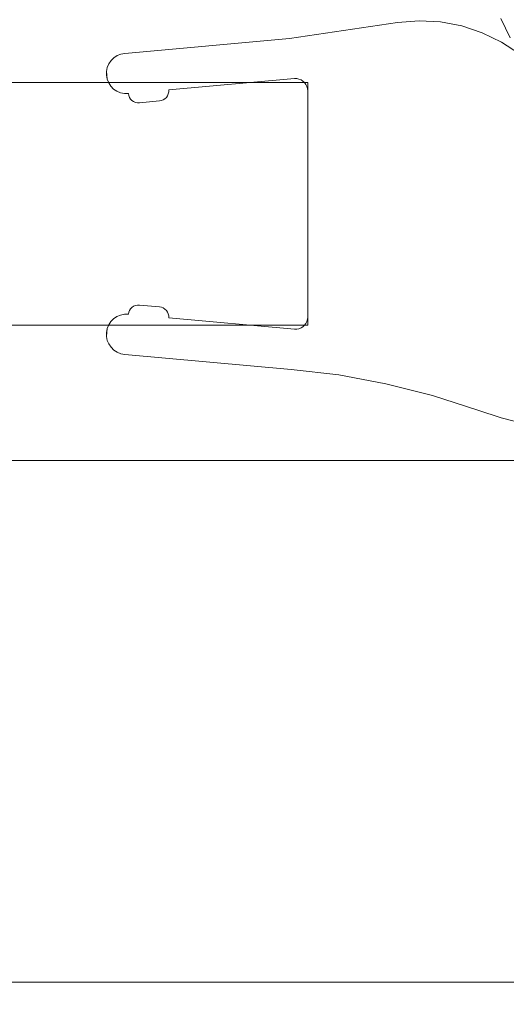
# Model space of a CAD drawing. Extents: x 0 to 804, y -801 to 0.
# Tile 5 of 11: x 742 to 754, y -776 to -751. Entities that reach past the tile are written whole.
import ezdxf

# ---------------------------------------------------------------- set-up
doc = ezdxf.new("R2010")
doc.units = 0
doc.header["$MEASUREMENT"] = 0
for name, color, linetype in [('REA_CHROM', 251, 'Continuous'), ('REA_SZKLO', 252, 'Continuous'), ('REA_USZCZELKA', 179, 'Continuous')]:
    doc.layers.add(name, color=color, linetype=linetype)

msp = doc.modelspace()

# ---------------------------------------------------------------- linework, layer by layer
at = {"layer": 'REA_CHROM', "lineweight": 0}
for points, invisible_edges in [([(48, -761.776, 1861.763), (48, -761.776, 1897.659), (759.974, -761.776, 1897.659), (759.974, -761.776, 1861.763)], 15), ([(48, -761.776, 1861.763), (759.974, -761.776, 1861.763), (760.523, -762.325, 1860.312), (48, -762.325, 1860.312)], 11), ([(759.974, -761.776, 1897.659), (48, -761.776, 1897.659), (48, -762.325, 1899.11), (760.523, -762.325, 1899.11)], 11), ([(48, -761.776, 2.052), (48, -761.776, 37.948), (759.974, -761.776, 37.948), (759.974, -761.776, 2.052)], 15), ([(48, -761.776, 2.052), (759.974, -761.776, 2.052), (760.523, -762.325, 0.601), (48, -762.325, 0.601)], 11), ([(759.974, -761.776, 37.948), (48, -761.776, 37.948), (48, -762.325, 39.399), (760.523, -762.325, 39.399)], 11), ([(48, -762.325, 1860.312), (760.523, -762.325, 1860.312), (761.848, -763.65, 1859.711), (48, -763.65, 1859.711)], 15), ([(760.523, -762.325, 1899.11), (48, -762.325, 1899.11), (48, -763.65, 1899.711), (761.848, -763.65, 1899.711)], 15), ([(48, -762.325, 0.601), (760.523, -762.325, 0.601), (761.848, -763.65), (48, -763.65)], 15), ([(760.523, -762.325, 39.399), (48, -762.325, 39.399), (48, -763.65, 40), (761.848, -763.65, 40)], 15), ([(761.848, -763.65, 1899.711), (48, -763.65, 1899.711), (48, -773.902, 1899.711), (772.1, -773.902, 1899.711)], 15), ([(772.1, -773.902, 1859.711), (48, -773.902, 1859.711), (48, -763.65, 1859.711), (761.848, -763.65, 1859.711)], 15), ([(761.848, -763.65, 40), (48, -763.65, 40), (48, -773.902, 40), (772.1, -773.902, 40)], 15), ([(48, -763.65), (761.848, -763.65), (772.1, -773.902), (48, -773.902)], 15), ([(48, -773.902, 1859.711), (772.1, -773.902, 1859.711), (773.425, -775.227, 1860.312), (48, -775.227, 1860.312)], 11), ([(772.1, -773.902, 1899.711), (48, -773.902, 1899.711), (48, -775.227, 1899.11), (773.425, -775.227, 1899.11)], 11), ([(48, -773.902), (772.1, -773.902), (773.425, -775.227, 0.601), (48, -775.227, 0.601)], 11), ([(772.1, -773.902, 40), (48, -773.902, 40), (48, -775.227, 39.399), (773.425, -775.227, 39.399)], 11), ([(48, -775.227, 1860.312), (773.425, -775.227, 1860.312), (773.974, -775.776, 1861.763), (48, -775.776, 1861.763)], 15), ([(773.425, -775.227, 1899.11), (48, -775.227, 1899.11), (48, -775.776, 1897.659), (773.974, -775.776, 1897.659)], 15), ([(48, -775.227, 0.601), (773.425, -775.227, 0.601), (773.974, -775.776, 2.052), (48, -775.776, 2.052)], 15), ([(773.425, -775.227, 39.399), (48, -775.227, 39.399), (48, -775.776, 37.948), (773.974, -775.776, 37.948)], 15), ([(773.974, -775.776, 1861.763), (773.974, -775.776, 1897.659), (48, -775.776, 1897.659), (48, -775.776, 1861.763)], 11), ([(773.974, -775.776, 2.052), (773.974, -775.776, 37.948), (48, -775.776, 37.948), (48, -775.776, 2.052)], 11)]:
    msp.add_3dface(points, dxfattribs=dict(at, invisible_edges=invisible_edges))
at = {"layer": 'REA_SZKLO', "lineweight": 0}
msp.add_3dface([(342.399, -758.976, 1859.711), (748.972, -758.976, 1859.711), (748.972, -752.976, 1859.711), (342.399, -752.976, 1859.711)], dxfattribs=at)
for points, invisible_edges in [([(748.972, -752.976, 1859.711), (748.972, -752.976, 40), (342.399, -752.976, 40), (342.399, -752.976, 1859.711)], 13), ([(748.972, -752.976, 40), (748.972, -758.976, 40), (342.399, -758.976, 40), (342.399, -752.976, 40)], 15), ([(748.972, -758.976, 40), (748.972, -752.976, 40), (748.972, -752.976, 1859.711), (748.972, -758.976, 1859.711)], 12), ([(342.399, -758.976, 1859.711), (342.399, -758.976, 40), (748.972, -758.976, 40), (748.972, -758.976, 1859.711)], 9)]:
    msp.add_3dface(points, dxfattribs=dict(at, invisible_edges=invisible_edges))
at = {"layer": 'REA_USZCZELKA', "lineweight": 0}
for points, invisible_edges in [([(753.978, -751.87, 40), (753.745, -751.391, 40), (763.084, -751.287, 40), (763.271, -751.857, 40)], 10), ([(753.978, -751.87, 1859.711), (763.271, -751.857, 1859.711), (763.084, -751.287, 1859.711), (753.745, -751.391, 1859.711)], 5), ([(753.745, -751.391, 40), (753.978, -751.87, 40), (753.978, -751.87, 1859.711), (753.745, -751.391, 1859.711)], 15), ([(745.534, -753.158, 40), (748.518, -751.885, 40), (751.195, -751.489, 40), (745.534, -753.158, 40)], 13), ([(748.645, -752.877, 40), (745.534, -753.158, 40), (751.195, -751.489, 40), (748.645, -752.877, 40)], 14), ([(745.534, -753.158, 1859.711), (751.195, -751.489, 1859.711), (748.518, -751.885, 1859.711), (745.534, -753.158, 1859.711)], 13), ([(751.195, -751.489, 1859.711), (745.534, -753.158, 1859.711), (748.645, -752.877, 1859.711), (751.195, -751.489, 1859.711)], 13), ([(751.195, -751.489, 1859.711), (751.195, -751.489, 40), (748.518, -751.885, 40), (748.518, -751.885, 1859.711)], 15), ([(751.195, -751.489, 40), (748.7, -752.877, 40), (748.645, -752.877, 40), (751.195, -751.489, 40)], 15), ([(751.195, -751.489, 1859.711), (748.645, -752.877, 1859.711), (748.7, -752.877, 1859.711), (751.195, -751.489, 1859.711)], 15), ([(751.195, -751.489, 40), (748.755, -752.888, 40), (748.7, -752.877, 40), (751.195, -751.489, 40)], 13), ([(751.195, -751.489, 1859.711), (748.7, -752.877, 1859.711), (748.755, -752.888, 1859.711), (751.195, -751.489, 1859.711)], 13), ([(751.195, -751.489, 40), (748.806, -752.908, 40), (748.755, -752.888, 40), (751.195, -751.489, 40)], 13), ([(751.195, -751.489, 1859.711), (748.755, -752.888, 1859.711), (748.806, -752.908, 1859.711), (751.195, -751.489, 1859.711)], 13), ([(751.195, -751.489, 40), (748.853, -752.937, 40), (748.806, -752.908, 40), (751.195, -751.489, 40)], 13), ([(751.195, -751.489, 1859.711), (748.806, -752.908, 1859.711), (748.853, -752.937, 1859.711), (751.195, -751.489, 1859.711)], 15), ([(751.195, -751.489, 40), (748.894, -752.974, 40), (748.853, -752.937, 40), (751.195, -751.489, 40)], 13), ([(751.195, -751.489, 1859.711), (748.853, -752.937, 1859.711), (748.894, -752.974, 1859.711), (751.195, -751.489, 1859.711)], 15), ([(751.195, -751.489, 40), (748.927, -753.018, 40), (748.894, -752.974, 40), (751.195, -751.489, 40)], 13), ([(751.195, -751.489, 1859.711), (748.894, -752.974, 1859.711), (748.927, -753.018, 1859.711), (751.195, -751.489, 1859.711)], 13), ([(751.195, -751.489, 40), (748.952, -753.068, 40), (748.927, -753.018, 40), (751.195, -751.489, 40)], 13), ([(751.195, -751.489, 1859.711), (748.927, -753.018, 1859.711), (748.952, -753.068, 1859.711), (751.195, -751.489, 1859.711)], 13), ([(751.195, -751.489, 40), (748.967, -753.121, 40), (748.952, -753.068, 40), (751.195, -751.489, 40)], 13), ([(751.195, -751.489, 1859.711), (748.952, -753.068, 1859.711), (748.967, -753.121, 1859.711), (751.195, -751.489, 1859.711)], 15), ([(751.195, -751.489, 40), (748.972, -753.176, 40), (748.967, -753.121, 40), (751.195, -751.489, 40)], 15), ([(751.195, -751.489, 1859.711), (748.967, -753.121, 1859.711), (748.972, -753.176, 1859.711), (751.195, -751.489, 1859.711)], 15), ([(751.195, -751.489, 40), (749.737, -760.208, 40), (748.972, -758.776, 40), (751.195, -751.489, 40)], 15), ([(751.195, -751.489, 40), (748.972, -758.776, 40), (748.972, -753.176, 40), (751.195, -751.489, 40)], 13), ([(748.972, -758.776, 1859.711), (749.737, -760.208, 1859.711), (751.195, -751.489, 1859.711), (748.972, -758.776, 1859.711)], 15), ([(748.972, -753.176, 1859.711), (748.972, -758.776, 1859.711), (751.195, -751.489, 1859.711), (748.972, -753.176, 1859.711)], 15), ([(751.195, -751.489, 40), (750.903, -760.423, 40), (749.737, -760.208, 40), (751.195, -751.489, 40)], 15), ([(750.903, -760.423, 1859.711), (751.195, -751.489, 1859.711), (749.737, -760.208, 1859.711), (750.903, -760.423, 1859.711)], 15), ([(751.195, -751.489, 40), (751.725, -751.446, 40), (752.053, -760.713, 40), (750.903, -760.423, 40)], 14), ([(750.903, -760.423, 1859.711), (752.053, -760.713, 1859.711), (751.725, -751.446, 1859.711), (751.195, -751.489, 1859.711)], 15), ([(751.195, -751.489, 40), (751.195, -751.489, 1859.711), (751.725, -751.446, 1859.711), (751.725, -751.446, 40)], 13), ([(752.257, -751.474, 40), (752.053, -760.713, 40), (751.725, -751.446, 40), (752.257, -751.474, 40)], 11), ([(751.725, -751.446, 40), (751.725, -751.446, 1859.711), (752.257, -751.474, 1859.711), (752.257, -751.474, 40)], 13), ([(752.257, -751.474, 1859.711), (751.725, -751.446, 1859.711), (752.053, -760.713, 1859.711), (752.257, -751.474, 1859.711)], 15), ([(752.78, -751.573, 40), (753.181, -761.079, 40), (752.053, -760.713, 40), (752.257, -751.474, 40)], 15), ([(752.78, -751.573, 1859.711), (752.257, -751.474, 1859.711), (752.053, -760.713, 1859.711), (753.181, -761.079, 1859.711)], 15), ([(752.257, -751.474, 40), (752.257, -751.474, 1859.711), (752.78, -751.573, 1859.711), (752.78, -751.573, 40)], 5), ([(753.285, -751.74, 40), (753.181, -761.079, 40), (752.78, -751.573, 40), (753.285, -751.74, 40)], 11), ([(752.78, -751.573, 40), (752.78, -751.573, 1859.711), (753.285, -751.74, 1859.711), (753.285, -751.74, 40)], 13), ([(753.285, -751.74, 1859.711), (752.78, -751.573, 1859.711), (753.181, -761.079, 1859.711), (753.285, -751.74, 1859.711)], 15), ([(745.534, -753.158, 40), (744.448, -752.252, 40), (748.518, -751.885, 40), (745.534, -753.158, 40)], 13), ([(748.518, -751.885, 1859.711), (748.518, -751.885, 40), (744.448, -752.252, 40), (744.448, -752.252, 1859.711)], 7), ([(745.534, -753.158, 1859.711), (748.518, -751.885, 1859.711), (744.448, -752.252, 1859.711), (745.534, -753.158, 1859.711)], 15), ([(753.764, -751.973, 40), (753.751, -761.265, 40), (753.181, -761.079, 40), (753.285, -751.74, 40)], 5), ([(753.764, -751.973, 1859.711), (753.285, -751.74, 1859.711), (753.181, -761.079, 1859.711), (753.751, -761.265, 1859.711)], 10), ([(753.285, -751.74, 40), (753.285, -751.74, 1859.711), (753.764, -751.973, 1859.711), (753.764, -751.973, 40)], 15), ([(754.208, -752.267, 1859.711), (753.764, -751.973, 1859.711), (753.751, -761.265, 1859.711), (754.33, -761.417, 1859.711)], 15), ([(754.208, -752.267, 40), (754.33, -761.417, 40), (753.751, -761.265, 40), (753.764, -751.973, 40)], 15), ([(753.764, -751.973, 40), (753.764, -751.973, 1859.711), (754.208, -752.267, 1859.711), (754.208, -752.267, 40)], 5), ([(744.179, -752.361, 40), (744.173, -753.134, 40), (744.104, -753.064, 40), (744.179, -752.361, 40)], 13), ([(744.109, -752.43, 40), (744.179, -752.361, 40), (744.104, -753.064, 40), (744.109, -752.43, 40)], 14), ([(744.179, -752.361, 1859.711), (744.109, -752.43, 1859.711), (744.104, -753.064, 1859.711), (744.179, -752.361, 1859.711)], 15), ([(744.179, -752.361, 1859.711), (744.104, -753.064, 1859.711), (744.173, -753.134, 1859.711), (744.179, -752.361, 1859.711)], 15), ([(744.109, -752.43, 40), (744.109, -752.43, 1859.711), (744.179, -752.361, 1859.711), (744.179, -752.361, 40)], 12), ([(744.261, -752.308, 1859.711), (744.179, -752.361, 1859.711), (744.173, -753.134, 1859.711), (744.254, -753.189, 1859.711)], 11), ([(744.261, -752.308, 40), (744.254, -753.189, 40), (744.173, -753.134, 40), (744.179, -752.361, 40)], 13), ([(744.179, -752.361, 40), (744.179, -752.361, 1859.711), (744.261, -752.308, 1859.711), (744.261, -752.308, 40)], 5), ([(744.352, -752.271, 1859.711), (744.261, -752.308, 1859.711), (744.254, -753.189, 1859.711), (744.344, -753.228, 1859.711)], 14), ([(744.352, -752.271, 40), (744.344, -753.228, 40), (744.254, -753.189, 40), (744.261, -752.308, 40)], 7), ([(744.261, -752.308, 40), (744.261, -752.308, 1859.711), (744.352, -752.271, 1859.711), (744.352, -752.271, 40)], 15), ([(744.352, -752.271, 1859.711), (744.344, -753.228, 1859.711), (744.44, -753.248, 1859.711), (744.448, -752.252, 1859.711)], 13), ([(744.44, -753.248, 40), (744.344, -753.228, 40), (744.352, -752.271, 40), (744.448, -752.252, 40)], 15), ([(744.352, -752.271, 40), (744.352, -752.271, 1859.711), (744.448, -752.252, 1859.711), (744.448, -752.252, 40)], 5), ([(744.448, -752.252, 40), (744.538, -753.248, 40), (744.44, -753.248, 40), (744.448, -752.252, 40)], 15), ([(744.448, -752.252, 1859.711), (744.44, -753.248, 1859.711), (744.538, -753.248, 1859.711), (744.448, -752.252, 1859.711)], 15), ([(744.448, -752.252, 40), (744.81, -753.475, 40), (744.761, -753.474, 40), (744.448, -752.252, 40)], 15), ([(744.448, -752.252, 40), (745.308, -753.43, 40), (744.81, -753.475, 40), (744.448, -752.252, 40)], 13), ([(744.448, -752.252, 40), (745.356, -753.421, 40), (745.308, -753.43, 40), (744.448, -752.252, 40)], 13), ([(744.448, -752.252, 40), (745.401, -753.402, 40), (745.356, -753.421, 40), (744.448, -752.252, 40)], 15), ([(744.448, -752.252, 40), (745.442, -753.375, 40), (745.401, -753.402, 40), (744.448, -752.252, 40)], 15), ([(744.448, -752.252, 40), (745.477, -753.341, 40), (745.442, -753.375, 40), (744.448, -752.252, 40)], 15), ([(744.448, -752.252, 40), (745.505, -753.301, 40), (745.477, -753.341, 40), (744.448, -752.252, 40)], 15), ([(744.448, -752.252, 40), (745.524, -753.255, 40), (745.505, -753.301, 40), (744.448, -752.252, 40)], 15), ([(744.448, -752.252, 40), (745.534, -753.207, 40), (745.524, -753.255, 40), (744.448, -752.252, 40)], 13), ([(744.448, -752.252, 40), (745.534, -753.158, 40), (745.534, -753.207, 40), (744.448, -752.252, 40)], 15), ([(744.448, -752.252, 40), (744.548, -753.296, 40), (744.538, -753.248, 40), (744.448, -752.252, 40)], 13), ([(744.448, -752.252, 40), (744.566, -753.342, 40), (744.548, -753.296, 40), (744.448, -752.252, 40)], 15), ([(744.448, -752.252, 40), (744.593, -753.383, 40), (744.566, -753.342, 40), (744.448, -752.252, 40)], 15), ([(744.448, -752.252, 40), (744.627, -753.418, 40), (744.593, -753.383, 40), (744.448, -752.252, 40)], 13), ([(744.448, -752.252, 40), (744.668, -753.445, 40), (744.627, -753.418, 40), (744.448, -752.252, 40)], 13), ([(744.448, -752.252, 40), (744.713, -753.464, 40), (744.668, -753.445, 40), (744.448, -752.252, 40)], 13), ([(744.448, -752.252, 40), (744.761, -753.474, 40), (744.713, -753.464, 40), (744.448, -752.252, 40)], 15), ([(745.534, -753.207, 1859.711), (745.534, -753.158, 1859.711), (744.448, -752.252, 1859.711), (745.534, -753.207, 1859.711)], 15), ([(744.448, -752.252, 1859.711), (745.524, -753.255, 1859.711), (745.534, -753.207, 1859.711), (744.448, -752.252, 1859.711)], 15), ([(744.448, -752.252, 1859.711), (745.505, -753.301, 1859.711), (745.524, -753.255, 1859.711), (744.448, -752.252, 1859.711)], 15), ([(744.448, -752.252, 1859.711), (745.477, -753.341, 1859.711), (745.505, -753.301, 1859.711), (744.448, -752.252, 1859.711)], 15), ([(744.448, -752.252, 1859.711), (745.442, -753.375, 1859.711), (745.477, -753.341, 1859.711), (744.448, -752.252, 1859.711)], 15), ([(744.448, -752.252, 1859.711), (745.401, -753.402, 1859.711), (745.442, -753.375, 1859.711), (744.448, -752.252, 1859.711)], 15), ([(744.448, -752.252, 1859.711), (745.356, -753.421, 1859.711), (745.401, -753.402, 1859.711), (744.448, -752.252, 1859.711)], 15), ([(744.448, -752.252, 1859.711), (745.308, -753.43, 1859.711), (745.356, -753.421, 1859.711), (744.448, -752.252, 1859.711)], 15), ([(744.448, -752.252, 1859.711), (744.81, -753.475, 1859.711), (745.308, -753.43, 1859.711), (744.448, -752.252, 1859.711)], 15), ([(744.448, -752.252, 1859.711), (744.761, -753.474, 1859.711), (744.81, -753.475, 1859.711), (744.448, -752.252, 1859.711)], 15), ([(744.448, -752.252, 1859.711), (744.713, -753.464, 1859.711), (744.761, -753.474, 1859.711), (744.448, -752.252, 1859.711)], 15), ([(744.448, -752.252, 1859.711), (744.668, -753.445, 1859.711), (744.713, -753.464, 1859.711), (744.448, -752.252, 1859.711)], 15), ([(744.448, -752.252, 1859.711), (744.627, -753.418, 1859.711), (744.668, -753.445, 1859.711), (744.448, -752.252, 1859.711)], 13), ([(744.448, -752.252, 1859.711), (744.593, -753.383, 1859.711), (744.627, -753.418, 1859.711), (744.448, -752.252, 1859.711)], 15), ([(744.448, -752.252, 1859.711), (744.566, -753.342, 1859.711), (744.593, -753.383, 1859.711), (744.448, -752.252, 1859.711)], 15), ([(744.448, -752.252, 1859.711), (744.548, -753.296, 1859.711), (744.566, -753.342, 1859.711), (744.448, -752.252, 1859.711)], 15), ([(744.448, -752.252, 1859.711), (744.538, -753.248, 1859.711), (744.548, -753.296, 1859.711), (744.448, -752.252, 1859.711)], 15), ([(744.016, -752.601, 40), (744.014, -752.892, 40), (743.996, -752.697, 40), (744.016, -752.601, 40)], 11), ([(743.996, -752.697, 40), (743.996, -752.697, 1859.711), (744.016, -752.601, 1859.711), (744.016, -752.601, 40)], 13), ([(744.016, -752.601, 1859.711), (743.996, -752.697, 1859.711), (744.014, -752.892, 1859.711), (744.016, -752.601, 1859.711)], 15), ([(744.054, -752.511, 40), (744.051, -752.983, 40), (744.014, -752.892, 40), (744.054, -752.511, 40)], 13), ([(744.016, -752.601, 40), (744.054, -752.511, 40), (744.014, -752.892, 40), (744.016, -752.601, 40)], 14), ([(744.054, -752.511, 1859.711), (744.016, -752.601, 1859.711), (744.014, -752.892, 1859.711), (744.054, -752.511, 1859.711)], 15), ([(744.054, -752.511, 1859.711), (744.014, -752.892, 1859.711), (744.051, -752.983, 1859.711), (744.054, -752.511, 1859.711)], 15), ([(744.016, -752.601, 40), (744.016, -752.601, 1859.711), (744.054, -752.511, 1859.711), (744.054, -752.511, 40)], 13), ([(744.109, -752.43, 40), (744.104, -753.064, 40), (744.051, -752.983, 40), (744.109, -752.43, 40)], 15), ([(744.054, -752.511, 40), (744.109, -752.43, 40), (744.051, -752.983, 40), (744.054, -752.511, 40)], 14), ([(744.109, -752.43, 1859.711), (744.054, -752.511, 1859.711), (744.051, -752.983, 1859.711), (744.109, -752.43, 1859.711)], 15), ([(744.109, -752.43, 1859.711), (744.051, -752.983, 1859.711), (744.104, -753.064, 1859.711), (744.109, -752.43, 1859.711)], 15), ([(744.054, -752.511, 40), (744.054, -752.511, 1859.711), (744.109, -752.43, 1859.711), (744.109, -752.43, 40)], 13), ([(743.995, -752.795, 40), (743.995, -752.795, 1859.711), (743.996, -752.697, 1859.711), (743.996, -752.697, 40)], 5), ([(743.995, -752.795, 40), (743.996, -752.697, 40), (744.014, -752.892, 40), (743.995, -752.795, 40)], 9), ([(743.995, -752.795, 1859.711), (744.014, -752.892, 1859.711), (743.996, -752.697, 1859.711), (743.995, -752.795, 1859.711)], 13), ([(744.014, -752.892, 40), (744.014, -752.892, 1859.711), (743.995, -752.795, 1859.711), (743.995, -752.795, 40)], 13), ([(744.051, -752.983, 40), (744.051, -752.983, 1859.711), (744.014, -752.892, 1859.711), (744.014, -752.892, 40)], 13), ([(744.104, -753.064, 40), (744.104, -753.064, 1859.711), (744.051, -752.983, 1859.711), (744.051, -752.983, 40)], 5), ([(744.173, -753.134, 40), (744.173, -753.134, 1859.711), (744.104, -753.064, 1859.711), (744.104, -753.064, 40)], 12), ([(745.534, -753.158, 40), (748.645, -752.877, 40), (748.645, -752.877, 1859.711), (745.534, -753.158, 1859.711)], 15), ([(748.645, -752.877, 40), (748.7, -752.877, 40), (748.7, -752.877, 1859.711), (748.645, -752.877, 1859.711)], 10), ([(748.7, -752.877, 40), (748.755, -752.888, 40), (748.755, -752.888, 1859.711), (748.7, -752.877, 1859.711)], 15), ([(748.755, -752.888, 40), (748.806, -752.908, 40), (748.806, -752.908, 1859.711), (748.755, -752.888, 1859.711)], 15), ([(748.853, -752.937, 1859.711), (748.806, -752.908, 1859.711), (748.806, -752.908, 40), (748.853, -752.937, 40)], 14), ([(748.894, -752.974, 1859.711), (748.853, -752.937, 1859.711), (748.853, -752.937, 40), (748.894, -752.974, 40)], 6), ([(748.927, -753.018, 1859.711), (748.894, -752.974, 1859.711), (748.894, -752.974, 40), (748.927, -753.018, 40)], 15), ([(748.952, -753.068, 1859.711), (748.927, -753.018, 1859.711), (748.927, -753.018, 40), (748.952, -753.068, 40)], 15), ([(748.967, -753.121, 1859.711), (748.952, -753.068, 1859.711), (748.952, -753.068, 40), (748.967, -753.121, 40)], 14), ([(744.254, -753.189, 40), (744.254, -753.189, 1859.711), (744.173, -753.134, 1859.711), (744.173, -753.134, 40)], 15), ([(744.344, -753.228, 40), (744.344, -753.228, 1859.711), (744.254, -753.189, 1859.711), (744.254, -753.189, 40)], 5), ([(744.44, -753.248, 40), (744.44, -753.248, 1859.711), (744.344, -753.228, 1859.711), (744.344, -753.228, 40)], 7), ([(744.538, -753.248, 40), (744.538, -753.248, 1859.711), (744.44, -753.248, 1859.711), (744.44, -753.248, 40)], 4), ([(744.548, -753.296, 40), (744.548, -753.296, 1859.711), (744.538, -753.248, 1859.711), (744.538, -753.248, 40)], 13), ([(744.566, -753.342, 40), (744.566, -753.342, 1859.711), (744.548, -753.296, 1859.711), (744.548, -753.296, 40)], 5), ([(744.593, -753.383, 40), (744.593, -753.383, 1859.711), (744.566, -753.342, 1859.711), (744.566, -753.342, 40)], 5), ([(745.477, -753.341, 40), (745.477, -753.341, 1859.711), (745.442, -753.375, 1859.711), (745.442, -753.375, 40)], 5), ([(745.505, -753.301, 40), (745.505, -753.301, 1859.711), (745.477, -753.341, 1859.711), (745.477, -753.341, 40)], 1), ([(745.524, -753.255, 40), (745.524, -753.255, 1859.711), (745.505, -753.301, 1859.711), (745.505, -753.301, 40)], 5), ([(745.534, -753.207, 40), (745.534, -753.207, 1859.711), (745.524, -753.255, 1859.711), (745.524, -753.255, 40)], 13), ([(745.534, -753.158, 40), (745.534, -753.158, 1859.711), (745.534, -753.207, 1859.711), (745.534, -753.207, 40)], 4), ([(748.972, -753.176, 1859.711), (748.967, -753.121, 1859.711), (748.967, -753.121, 40), (748.972, -753.176, 40)], 10), ([(748.972, -753.176, 1859.711), (748.972, -753.176, 40), (748.972, -758.776, 40), (748.972, -758.776, 1859.711)], 7), ([(744.627, -753.418, 40), (744.627, -753.418, 1859.711), (744.593, -753.383, 1859.711), (744.593, -753.383, 40)], 12), ([(744.668, -753.445, 40), (744.668, -753.445, 1859.711), (744.627, -753.418, 1859.711), (744.627, -753.418, 40)], 15), ([(744.713, -753.464, 40), (744.713, -753.464, 1859.711), (744.668, -753.445, 1859.711), (744.668, -753.445, 40)], 13), ([(744.761, -753.474, 40), (744.761, -753.474, 1859.711), (744.713, -753.464, 1859.711), (744.713, -753.464, 40)], 5), ([(744.81, -753.475, 40), (744.81, -753.475, 1859.711), (744.761, -753.474, 1859.711), (744.761, -753.474, 40)], 5), ([(744.81, -753.475, 1859.711), (744.81, -753.475, 40), (745.308, -753.43, 40), (745.308, -753.43, 1859.711)], 7), ([(745.356, -753.421, 40), (745.356, -753.421, 1859.711), (745.308, -753.43, 1859.711), (745.308, -753.43, 40)], 13), ([(745.401, -753.402, 40), (745.401, -753.402, 1859.711), (745.356, -753.421, 1859.711), (745.356, -753.421, 40)], 5), ([(745.442, -753.375, 40), (745.442, -753.375, 1859.711), (745.401, -753.402, 1859.711), (745.401, -753.402, 40)], 5), ([(744.344, -758.725, 40), (744.344, -758.725, 1859.711), (744.44, -758.705, 1859.711), (744.44, -758.705, 40)], 5), ([(744.448, -759.7, 40), (744.352, -759.682, 40), (744.344, -758.725, 40), (744.44, -758.705, 40)], 15), ([(744.344, -758.725, 1859.711), (744.352, -759.682, 1859.711), (744.448, -759.7, 1859.711), (744.44, -758.705, 1859.711)], 15), ([(744.448, -759.7, 40), (744.44, -758.705, 40), (744.538, -758.704, 40), (744.448, -759.7, 40)], 13), ([(744.44, -758.705, 40), (744.44, -758.705, 1859.711), (744.538, -758.704, 1859.711), (744.538, -758.704, 40)], 13), ([(744.448, -759.7, 1859.711), (744.538, -758.704, 1859.711), (744.44, -758.705, 1859.711), (744.448, -759.7, 1859.711)], 15), ([(744.448, -759.7, 40), (744.81, -758.477, 40), (745.308, -758.522, 40), (744.448, -759.7, 40)], 13), ([(744.448, -759.7, 40), (744.761, -758.478, 40), (744.81, -758.477, 40), (744.448, -759.7, 40)], 13), ([(744.448, -759.7, 1859.711), (744.81, -758.477, 1859.711), (744.761, -758.478, 1859.711), (744.448, -759.7, 1859.711)], 15), ([(744.448, -759.7, 1859.711), (745.308, -758.522, 1859.711), (744.81, -758.477, 1859.711), (744.448, -759.7, 1859.711)], 15), ([(744.448, -759.7, 40), (744.713, -758.488, 40), (744.761, -758.478, 40), (744.448, -759.7, 40)], 15), ([(744.448, -759.7, 1859.711), (744.761, -758.478, 1859.711), (744.713, -758.488, 1859.711), (744.448, -759.7, 1859.711)], 15), ([(744.448, -759.7, 40), (744.668, -758.507, 40), (744.713, -758.488, 40), (744.448, -759.7, 40)], 13), ([(744.448, -759.7, 1859.711), (744.713, -758.488, 1859.711), (744.668, -758.507, 1859.711), (744.448, -759.7, 1859.711)], 15), ([(744.448, -759.7, 40), (744.627, -758.535, 40), (744.668, -758.507, 40), (744.448, -759.7, 40)], 13), ([(744.448, -759.7, 1859.711), (744.668, -758.507, 1859.711), (744.627, -758.535, 1859.711), (744.448, -759.7, 1859.711)], 15), ([(744.448, -759.7, 40), (745.308, -758.522, 40), (745.356, -758.532, 40), (744.448, -759.7, 40)], 15), ([(744.448, -759.7, 1859.711), (745.356, -758.532, 1859.711), (745.308, -758.522, 1859.711), (744.448, -759.7, 1859.711)], 15), ([(744.448, -759.7, 40), (745.356, -758.532, 40), (745.401, -758.55, 40), (744.448, -759.7, 40)], 15), ([(744.448, -759.7, 1859.711), (745.401, -758.55, 1859.711), (745.356, -758.532, 1859.711), (744.448, -759.7, 1859.711)], 15), ([(744.448, -759.7, 40), (744.593, -758.569, 40), (744.627, -758.535, 40), (744.448, -759.7, 40)], 13), ([(744.448, -759.7, 1859.711), (744.627, -758.535, 1859.711), (744.593, -758.569, 1859.711), (744.448, -759.7, 1859.711)], 13), ([(744.448, -759.7, 40), (745.401, -758.55, 40), (745.442, -758.577, 40), (744.448, -759.7, 40)], 13), ([(744.448, -759.7, 1859.711), (745.442, -758.577, 1859.711), (745.401, -758.55, 1859.711), (744.448, -759.7, 1859.711)], 15), ([(744.448, -759.7, 40), (744.566, -758.61, 40), (744.593, -758.569, 40), (744.448, -759.7, 40)], 15), ([(744.448, -759.7, 1859.711), (744.593, -758.569, 1859.711), (744.566, -758.61, 1859.711), (744.448, -759.7, 1859.711)], 15), ([(744.448, -759.7, 40), (745.442, -758.577, 40), (745.477, -758.611, 40), (744.448, -759.7, 40)], 13), ([(744.448, -759.7, 1859.711), (745.477, -758.611, 1859.711), (745.442, -758.577, 1859.711), (744.448, -759.7, 1859.711)], 15), ([(744.448, -759.7, 40), (744.548, -758.656, 40), (744.566, -758.61, 40), (744.448, -759.7, 40)], 15), ([(744.448, -759.7, 1859.711), (744.566, -758.61, 1859.711), (744.548, -758.656, 1859.711), (744.448, -759.7, 1859.711)], 15), ([(744.448, -759.7, 40), (745.477, -758.611, 40), (745.505, -758.652, 40), (744.448, -759.7, 40)], 15), ([(744.448, -759.7, 1859.711), (745.505, -758.652, 1859.711), (745.477, -758.611, 1859.711), (744.448, -759.7, 1859.711)], 15), ([(744.448, -759.7, 40), (745.505, -758.652, 40), (745.524, -758.697, 40), (744.448, -759.7, 40)], 13), ([(744.448, -759.7, 1859.711), (745.524, -758.697, 1859.711), (745.505, -758.652, 1859.711), (744.448, -759.7, 1859.711)], 15), ([(744.448, -759.7, 40), (744.538, -758.704, 40), (744.548, -758.656, 40), (744.448, -759.7, 40)], 13), ([(744.448, -759.7, 1859.711), (744.548, -758.656, 1859.711), (744.538, -758.704, 1859.711), (744.448, -759.7, 1859.711)], 15), ([(744.448, -759.7, 40), (745.524, -758.697, 40), (745.534, -758.745, 40), (744.448, -759.7, 40)], 13), ([(744.448, -759.7, 1859.711), (745.534, -758.745, 1859.711), (745.524, -758.697, 1859.711), (744.448, -759.7, 1859.711)], 15), ([(744.538, -758.704, 40), (744.538, -758.704, 1859.711), (744.548, -758.656, 1859.711), (744.548, -758.656, 40)], 12), ([(744.548, -758.656, 40), (744.548, -758.656, 1859.711), (744.566, -758.61, 1859.711), (744.566, -758.61, 40)], 5), ([(744.566, -758.61, 40), (744.566, -758.61, 1859.711), (744.593, -758.569, 1859.711), (744.593, -758.569, 40)], 5), ([(744.593, -758.569, 40), (744.593, -758.569, 1859.711), (744.627, -758.535, 1859.711), (744.627, -758.535, 40)], 15), ([(744.627, -758.535, 40), (744.627, -758.535, 1859.711), (744.668, -758.507, 1859.711), (744.668, -758.507, 40)], 12), ([(744.668, -758.507, 40), (744.668, -758.507, 1859.711), (744.713, -758.488, 1859.711), (744.713, -758.488, 40)], 13), ([(744.713, -758.488, 40), (744.713, -758.488, 1859.711), (744.761, -758.478, 1859.711), (744.761, -758.478, 40)], 5), ([(744.761, -758.478, 40), (744.761, -758.478, 1859.711), (744.81, -758.477, 1859.711), (744.81, -758.477, 40)], 13), ([(745.308, -758.522, 40), (744.81, -758.477, 40), (744.81, -758.477, 1859.711), (745.308, -758.522, 1859.711)], 11), ([(745.308, -758.522, 40), (745.308, -758.522, 1859.711), (745.356, -758.532, 1859.711), (745.356, -758.532, 40)], 5), ([(745.356, -758.532, 40), (745.356, -758.532, 1859.711), (745.401, -758.55, 1859.711), (745.401, -758.55, 40)], 5), ([(745.401, -758.55, 40), (745.401, -758.55, 1859.711), (745.442, -758.577, 1859.711), (745.442, -758.577, 40)], 13), ([(745.442, -758.577, 40), (745.442, -758.577, 1859.711), (745.477, -758.611, 1859.711), (745.477, -758.611, 40)], 13), ([(745.477, -758.611, 40), (745.477, -758.611, 1859.711), (745.505, -758.652, 1859.711), (745.505, -758.652, 40)], 4), ([(745.505, -758.652, 40), (745.505, -758.652, 1859.711), (745.524, -758.697, 1859.711), (745.524, -758.697, 40)], 13), ([(745.524, -758.697, 40), (745.524, -758.697, 1859.711), (745.534, -758.745, 1859.711), (745.534, -758.745, 40)], 13), ([(744.051, -758.97, 40), (744.051, -758.97, 1859.711), (744.104, -758.888, 1859.711), (744.104, -758.888, 40)], 5), ([(744.051, -758.97, 40), (744.104, -758.888, 40), (744.054, -759.441, 40), (744.051, -758.97, 40)], 15), ([(744.104, -758.888, 1859.711), (744.051, -758.97, 1859.711), (744.054, -759.441, 1859.711), (744.104, -758.888, 1859.711)], 15), ([(744.104, -758.888, 40), (744.109, -759.522, 40), (744.054, -759.441, 40), (744.104, -758.888, 40)], 15), ([(744.104, -758.888, 1859.711), (744.054, -759.441, 1859.711), (744.109, -759.522, 1859.711), (744.104, -758.888, 1859.711)], 15), ([(744.104, -758.888, 40), (744.173, -758.818, 40), (744.109, -759.522, 40), (744.104, -758.888, 40)], 14), ([(744.104, -758.888, 40), (744.104, -758.888, 1859.711), (744.173, -758.818, 1859.711), (744.173, -758.818, 40)], 9), ([(744.173, -758.818, 1859.711), (744.104, -758.888, 1859.711), (744.109, -759.522, 1859.711), (744.173, -758.818, 1859.711)], 15), ([(744.173, -758.818, 40), (744.179, -759.591, 40), (744.109, -759.522, 40), (744.173, -758.818, 40)], 13), ([(744.173, -758.818, 1859.711), (744.109, -759.522, 1859.711), (744.179, -759.591, 1859.711), (744.173, -758.818, 1859.711)], 13), ([(744.254, -758.763, 1859.711), (744.173, -758.818, 1859.711), (744.179, -759.591, 1859.711), (744.261, -759.645, 1859.711)], 10), ([(744.173, -758.818, 40), (744.173, -758.818, 1859.711), (744.254, -758.763, 1859.711), (744.254, -758.763, 40)], 7), ([(744.254, -758.763, 40), (744.261, -759.645, 40), (744.179, -759.591, 40), (744.173, -758.818, 40)], 15), ([(744.254, -758.763, 40), (744.254, -758.763, 1859.711), (744.344, -758.725, 1859.711), (744.344, -758.725, 40)], 5), ([(744.344, -758.725, 1859.711), (744.254, -758.763, 1859.711), (744.261, -759.645, 1859.711), (744.352, -759.682, 1859.711)], 15), ([(744.344, -758.725, 40), (744.352, -759.682, 40), (744.261, -759.645, 40), (744.254, -758.763, 40)], 15), ([(745.534, -758.745, 40), (745.534, -758.794, 40), (744.448, -759.7, 40), (745.534, -758.745, 40)], 15), ([(744.448, -759.7, 1859.711), (745.534, -758.794, 1859.711), (745.534, -758.745, 1859.711), (744.448, -759.7, 1859.711)], 15), ([(745.534, -758.794, 40), (748.56, -760.071, 40), (744.448, -759.7, 40), (745.534, -758.794, 40)], 13), ([(745.534, -758.794, 1859.711), (744.448, -759.7, 1859.711), (748.56, -760.071, 1859.711), (745.534, -758.794, 1859.711)], 15), ([(745.534, -758.745, 40), (745.534, -758.745, 1859.711), (745.534, -758.794, 1859.711), (745.534, -758.794, 40)], 1), ([(748.645, -759.075, 40), (748.56, -760.071, 40), (745.534, -758.794, 40), (748.645, -759.075, 40)], 11), ([(748.645, -759.075, 1859.711), (748.645, -759.075, 40), (745.534, -758.794, 40), (745.534, -758.794, 1859.711)], 7), ([(748.645, -759.075, 1859.711), (745.534, -758.794, 1859.711), (748.56, -760.071, 1859.711), (748.645, -759.075, 1859.711)], 15), ([(749.737, -760.208, 40), (748.894, -758.978, 40), (748.927, -758.934, 40), (749.737, -760.208, 40)], 13), ([(748.894, -758.978, 1859.711), (748.927, -758.934, 1859.711), (748.927, -758.934, 40), (748.894, -758.978, 40)], 14), ([(749.737, -760.208, 1859.711), (748.927, -758.934, 1859.711), (748.894, -758.978, 1859.711), (749.737, -760.208, 1859.711)], 15), ([(748.952, -758.884, 40), (748.927, -758.934, 40), (748.927, -758.934, 1859.711), (748.952, -758.884, 1859.711)], 10), ([(749.737, -760.208, 40), (748.927, -758.934, 40), (748.952, -758.884, 40), (749.737, -760.208, 40)], 15), ([(749.737, -760.208, 1859.711), (748.952, -758.884, 1859.711), (748.927, -758.934, 1859.711), (749.737, -760.208, 1859.711)], 15), ([(749.737, -760.208, 40), (748.952, -758.884, 40), (748.967, -758.831, 40), (749.737, -760.208, 40)], 13), ([(748.967, -758.831, 40), (748.952, -758.884, 40), (748.952, -758.884, 1859.711), (748.967, -758.831, 1859.711)], 11), ([(749.737, -760.208, 1859.711), (748.967, -758.831, 1859.711), (748.952, -758.884, 1859.711), (749.737, -760.208, 1859.711)], 15), ([(749.737, -760.208, 40), (748.967, -758.831, 40), (748.972, -758.776, 40), (749.737, -760.208, 40)], 13), ([(748.972, -758.776, 40), (748.967, -758.831, 40), (748.967, -758.831, 1859.711), (748.972, -758.776, 1859.711)], 11), ([(749.737, -760.208, 1859.711), (748.972, -758.776, 1859.711), (748.967, -758.831, 1859.711), (749.737, -760.208, 1859.711)], 15), ([(743.995, -759.157, 40), (744.014, -759.061, 40), (743.996, -759.255, 40), (743.995, -759.157, 40)], 12), ([(743.995, -759.157, 40), (743.995, -759.157, 1859.711), (744.014, -759.061, 1859.711), (744.014, -759.061, 40)], 13), ([(743.995, -759.157, 1859.711), (743.996, -759.255, 1859.711), (744.014, -759.061, 1859.711), (743.995, -759.157, 1859.711)], 13), ([(743.996, -759.255, 40), (743.996, -759.255, 1859.711), (743.995, -759.157, 1859.711), (743.995, -759.157, 40)], 5), ([(744.014, -759.061, 40), (744.016, -759.351, 40), (743.996, -759.255, 40), (744.014, -759.061, 40)], 13), ([(744.014, -759.061, 1859.711), (743.996, -759.255, 1859.711), (744.016, -759.351, 1859.711), (744.014, -759.061, 1859.711)], 13), ([(744.014, -759.061, 40), (744.014, -759.061, 1859.711), (744.051, -758.97, 1859.711), (744.051, -758.97, 40)], 5), ([(744.014, -759.061, 40), (744.051, -758.97, 40), (744.016, -759.351, 40), (744.014, -759.061, 40)], 15), ([(744.051, -758.97, 1859.711), (744.014, -759.061, 1859.711), (744.016, -759.351, 1859.711), (744.051, -758.97, 1859.711)], 15), ([(744.051, -758.97, 40), (744.054, -759.441, 40), (744.016, -759.351, 40), (744.051, -758.97, 40)], 13), ([(744.051, -758.97, 1859.711), (744.016, -759.351, 1859.711), (744.054, -759.441, 1859.711), (744.051, -758.97, 1859.711)], 15), ([(748.645, -759.075, 40), (749.737, -760.208, 40), (748.56, -760.071, 40), (748.645, -759.075, 40)], 15), ([(748.645, -759.075, 1859.711), (748.56, -760.071, 1859.711), (749.737, -760.208, 1859.711), (748.645, -759.075, 1859.711)], 15), ([(749.737, -760.208, 40), (748.645, -759.075, 40), (748.7, -759.075, 40), (749.737, -760.208, 40)], 13), ([(748.7, -759.075, 1859.711), (748.645, -759.075, 1859.711), (749.737, -760.208, 1859.711), (748.7, -759.075, 1859.711)], 14), ([(748.645, -759.075, 1859.711), (748.7, -759.075, 1859.711), (748.7, -759.075, 40), (748.645, -759.075, 40)], 15), ([(749.737, -760.208, 40), (748.7, -759.075, 40), (748.755, -759.065, 40), (749.737, -760.208, 40)], 13), ([(749.737, -760.208, 1859.711), (748.755, -759.065, 1859.711), (748.7, -759.075, 1859.711), (749.737, -760.208, 1859.711)], 13), ([(748.7, -759.075, 1859.711), (748.755, -759.065, 1859.711), (748.755, -759.065, 40), (748.7, -759.075, 40)], 15), ([(748.755, -759.065, 1859.711), (748.806, -759.045, 1859.711), (748.806, -759.045, 40), (748.755, -759.065, 40)], 10), ([(749.737, -760.208, 40), (748.755, -759.065, 40), (748.806, -759.045, 40), (749.737, -760.208, 40)], 15), ([(749.737, -760.208, 1859.711), (748.806, -759.045, 1859.711), (748.755, -759.065, 1859.711), (749.737, -760.208, 1859.711)], 15), ([(748.806, -759.045, 1859.711), (748.853, -759.015, 1859.711), (748.853, -759.015, 40), (748.806, -759.045, 40)], 10), ([(749.737, -760.208, 40), (748.806, -759.045, 40), (748.853, -759.015, 40), (749.737, -760.208, 40)], 15), ([(749.737, -760.208, 1859.711), (748.853, -759.015, 1859.711), (748.806, -759.045, 1859.711), (749.737, -760.208, 1859.711)], 15), ([(748.853, -759.015, 1859.711), (748.894, -758.978, 1859.711), (748.894, -758.978, 40), (748.853, -759.015, 40)], 8), ([(749.737, -760.208, 40), (748.853, -759.015, 40), (748.894, -758.978, 40), (749.737, -760.208, 40)], 15), ([(749.737, -760.208, 1859.711), (748.894, -758.978, 1859.711), (748.853, -759.015, 1859.711), (749.737, -760.208, 1859.711)], 15), ([(744.016, -759.351, 40), (744.016, -759.351, 1859.711), (743.996, -759.255, 1859.711), (743.996, -759.255, 40)], 15), ([(744.054, -759.441, 40), (744.054, -759.441, 1859.711), (744.016, -759.351, 1859.711), (744.016, -759.351, 40)], 13), ([(744.109, -759.522, 40), (744.109, -759.522, 1859.711), (744.054, -759.441, 1859.711), (744.054, -759.441, 40)], 4), ([(744.179, -759.591, 40), (744.179, -759.591, 1859.711), (744.109, -759.522, 1859.711), (744.109, -759.522, 40)], 15), ([(744.261, -759.645, 40), (744.261, -759.645, 1859.711), (744.179, -759.591, 1859.711), (744.179, -759.591, 40)], 7), ([(744.352, -759.682, 40), (744.352, -759.682, 1859.711), (744.261, -759.645, 1859.711), (744.261, -759.645, 40)], 5), ([(744.448, -759.7, 40), (744.448, -759.7, 1859.711), (744.352, -759.682, 1859.711), (744.352, -759.682, 40)], 5), ([(744.448, -759.7, 40), (748.56, -760.071, 40), (748.56, -760.071, 1859.711), (744.448, -759.7, 1859.711)], 11), ([(748.56, -760.071, 40), (749.737, -760.208, 40), (749.737, -760.208, 1859.711), (748.56, -760.071, 1859.711)], 10), ([(750.903, -760.423, 1859.711), (749.737, -760.208, 1859.711), (749.737, -760.208, 40), (750.903, -760.423, 40)], 10), ([(752.053, -760.713, 1859.711), (750.903, -760.423, 1859.711), (750.903, -760.423, 40), (752.053, -760.713, 40)], 10), ([(753.181, -761.079, 1859.711), (752.053, -760.713, 1859.711), (752.053, -760.713, 40), (753.181, -761.079, 40)], 10), ([(753.751, -761.265, 40), (753.751, -761.265, 1859.711), (753.181, -761.079, 1859.711), (753.181, -761.079, 40)], 15), ([(754.33, -761.417, 40), (754.33, -761.417, 1859.711), (753.751, -761.265, 1859.711), (753.751, -761.265, 40)], 5)]:
    msp.add_3dface(points, dxfattribs=dict(at, invisible_edges=invisible_edges))

doc.saveas('drawing.dxf')
